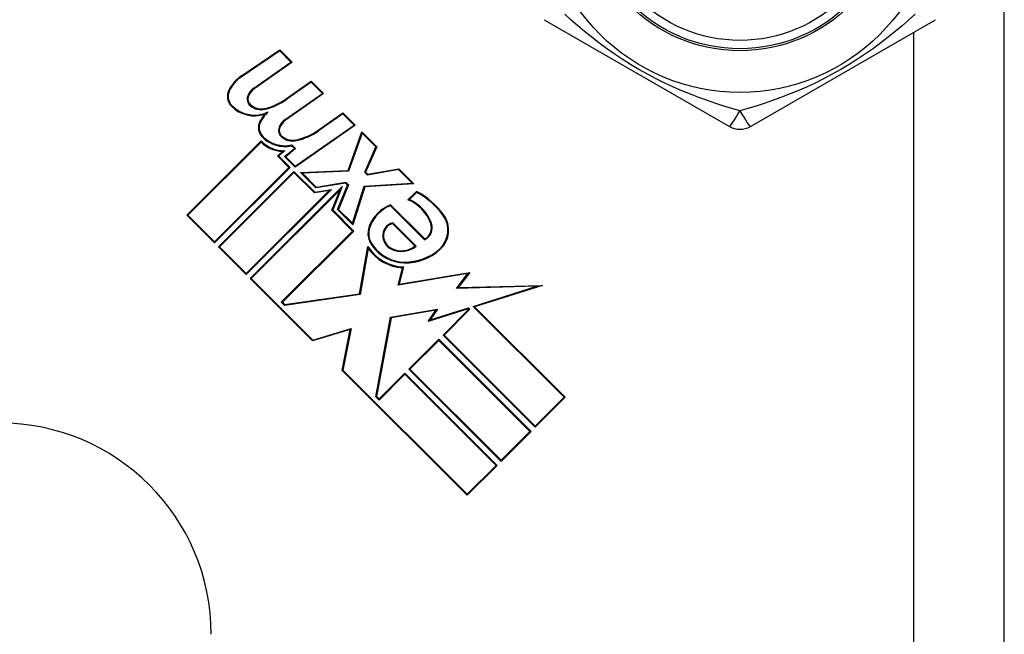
# Model space of a CAD drawing. Header units: inches. Extents: x 4 to 105, y 5 to 58.
# Tile 107 of 133: x 17.286 to 18.217, y 37.062 to 37.643. Entities that reach past the tile are written whole.
import ezdxf

# ---------------------------------------------------------------- set-up
doc = ezdxf.new("R2010")
doc.units = ezdxf.units.IN
doc.header["$MEASUREMENT"] = 0
doc.layers.add('Visible Edges(ANSI)', color=7, linetype='Continuous', lineweight=25)
doc.layers.add('Visible Tangent Edges(ANSI)', color=7, linetype='Continuous', lineweight=25)

msp = doc.modelspace()

# ---------------------------------------------------------------- linework, layer by layer
at = {"layer": 'Visible Edges(ANSI)'}
for p, q in [((18.21686, 36.3475), (18.21686, 37.9255)), ((17.78182, 37.64331), (17.95702, 37.54216)), ((17.97671, 37.54216), (18.1519, 37.64331)), ((17.49559, 37.59029), (17.53178, 37.6147)), ((17.53169, 37.61373), (17.49601, 37.58967)), ((17.54229, 37.60313), (17.53169, 37.61373)), ((17.53178, 37.6147), (17.54345, 37.60303)), ((17.50714, 37.57852), (17.54229, 37.60313)), ((17.54345, 37.60303), (17.50758, 37.57791)), ((17.53808, 37.56862), (17.56147, 37.58501)), ((17.56139, 37.58403), (17.53851, 37.56801)), ((17.57198, 37.57344), (17.56139, 37.58403)), ((17.56147, 37.58501), (17.57314, 37.57334)), ((17.53684, 37.54884), (17.57198, 37.57344)), ((17.57314, 37.57334), (17.53727, 37.54822)), ((17.56804, 37.53866), (17.59144, 37.55504)), ((17.59135, 37.55407), (17.56847, 37.53805)), ((17.60194, 37.54348), (17.59135, 37.55407)), ((17.59144, 37.55504), (17.6031, 37.54337)), ((17.6031, 37.54337), (17.54633, 37.50362)), ((17.54642, 37.5046), (17.60194, 37.54348)), ((17.59631, 37.50052), (17.6092, 37.53728)), ((17.60951, 37.5359), (17.59685, 37.4998)), ((17.6092, 37.53728), (17.62352, 37.52296)), ((17.62263, 37.52279), (17.60951, 37.5359)), ((17.44374, 37.45826), (17.51401, 37.52852)), ((17.514, 37.52746), (17.4448, 37.45826)), ((17.54551, 37.52142), (17.54295, 37.52398)), ((17.54318, 37.5248), (17.54662, 37.52137)), ((17.52947, 37.51439), (17.53445, 37.51856)), ((17.54039, 37.50347), (17.52947, 37.51439)), ((17.53649, 37.5193), (17.53058, 37.51434)), ((17.53058, 37.51434), (17.54145, 37.50347)), ((17.53628, 37.51368), (17.54551, 37.52142)), ((17.54662, 37.52137), (17.53739, 37.51363)), ((17.61202, 37.49893), (17.62263, 37.52279)), ((17.62352, 37.52296), (17.61291, 37.49909)), ((17.54633, 37.50362), (17.53628, 37.51368)), ((17.53739, 37.51363), (17.54642, 37.5046)), ((17.46999, 37.43307), (17.54039, 37.50347)), ((17.54145, 37.50347), (17.46999, 37.432)), ((17.4737, 37.42829), (17.54516, 37.49975)), ((17.54516, 37.49869), (17.47476, 37.42829)), ((17.54516, 37.49975), (17.56477, 37.48015)), ((17.56451, 37.47935), (17.54516, 37.49869)), ((17.5514, 37.49856), (17.59631, 37.50052)), ((17.56585, 37.48411), (17.5514, 37.49856)), ((17.59685, 37.4998), (17.55313, 37.49789)), ((17.55313, 37.49789), (17.56611, 37.48491)), ((17.61478, 37.49616), (17.61202, 37.49893)), ((17.61291, 37.49909), (17.61504, 37.49697)), ((17.64395, 37.50147), (17.61478, 37.49616)), ((17.61504, 37.49697), (17.6442, 37.50227)), ((17.65682, 37.4886), (17.64395, 37.50147)), ((17.6442, 37.50227), (17.65852, 37.48795)), ((17.59389, 37.48855), (17.56585, 37.48411)), ((17.56611, 37.48491), (17.59415, 37.48935)), ((17.5864, 37.46356), (17.59574, 37.4867)), ((17.59663, 37.48688), (17.58728, 37.46374)), ((17.59574, 37.4867), (17.59389, 37.48855)), ((17.59415, 37.48935), (17.59663, 37.48688)), ((17.61156, 37.48575), (17.65682, 37.4886)), ((17.65852, 37.48795), (17.61212, 37.48504)), ((17.58056, 37.48265), (17.49995, 37.40204)), ((17.49995, 37.4031), (17.5784, 37.48155)), ((17.50367, 37.39833), (17.59075, 37.48541)), ((17.58867, 37.48227), (17.50473, 37.39833)), ((17.5784, 37.48155), (17.56451, 37.47935)), ((17.56477, 37.48015), (17.58056, 37.48265)), ((17.58088, 37.46298), (17.58867, 37.48227)), ((17.59075, 37.48541), (17.58176, 37.46316)), ((17.60038, 37.45064), (17.61156, 37.48575)), ((17.61212, 37.48504), (17.60072, 37.44924)), ((17.65295, 37.47284), (17.66091, 37.4808)), ((17.66105, 37.47987), (17.65427, 37.47309)), ((17.63651, 37.46807), (17.66886, 37.43572)), ((17.46999, 37.432), (17.44374, 37.45826)), ((17.4448, 37.45826), (17.46999, 37.43307)), ((17.60058, 37.44327), (17.58088, 37.46298)), ((17.58176, 37.46316), (17.60164, 37.44327)), ((17.60072, 37.44924), (17.5864, 37.46356)), ((17.58728, 37.46374), (17.60038, 37.45064)), ((17.66872, 37.4348), (17.63633, 37.46719)), ((17.65958, 37.42909), (17.63837, 37.4503)), ((17.63859, 37.45114), (17.6607, 37.42903)), ((17.5331, 37.37579), (17.60058, 37.44327)), ((17.60164, 37.44327), (17.53416, 37.37579)), ((17.49995, 37.40204), (17.4737, 37.42829)), ((17.47476, 37.42829), (17.49995, 37.4031)), ((17.60695, 37.38388), (17.61504, 37.42856)), ((17.61544, 37.42658), (17.60759, 37.38321)), ((17.6436, 37.39196), (17.64773, 37.40853)), ((17.70957, 37.403), (17.6436, 37.39196)), ((17.64868, 37.40924), (17.6446, 37.39289)), ((17.6446, 37.39289), (17.7113, 37.40405)), ((17.69898, 37.38895), (17.70957, 37.403)), ((17.7113, 37.40405), (17.70052, 37.38975)), ((17.5628, 37.3392), (17.50367, 37.39833)), ((17.50473, 37.39833), (17.56301, 37.34005)), ((17.5363, 37.37365), (17.60695, 37.38388)), ((17.77479, 37.39094), (17.69898, 37.38895)), ((17.70052, 37.38975), (17.7801, 37.39183)), ((17.71459, 37.37196), (17.77479, 37.39094)), ((17.7801, 37.39183), (17.71599, 37.37162)), ((17.53604, 37.37285), (17.5331, 37.37579)), ((17.53416, 37.37579), (17.5363, 37.37365)), ((17.60759, 37.38321), (17.53604, 37.37285)), ((17.6364, 37.36159), (17.68082, 37.36942)), ((17.67921, 37.36838), (17.63704, 37.36094)), ((17.70995, 37.36971), (17.67205, 37.35776)), ((17.67205, 37.35776), (17.67921, 37.36838)), ((17.67387, 37.35912), (17.71016, 37.37056)), ((17.68082, 37.36942), (17.67387, 37.35912)), ((17.6861, 37.34477), (17.71049, 37.36916)), ((17.71156, 37.36916), (17.68716, 37.34477)), ((17.71049, 37.36916), (17.70995, 37.36971)), ((17.71016, 37.37056), (17.71156, 37.36916)), ((17.80065, 37.2859), (17.71459, 37.37196)), ((17.71599, 37.37162), (17.80171, 37.2859)), ((17.62247, 37.28642), (17.6364, 37.36159)), ((17.63704, 37.36094), (17.62328, 37.28667)), ((17.59815, 37.35001), (17.5628, 37.3392)), ((17.56301, 37.34005), (17.59913, 37.35109)), ((17.59064, 37.31135), (17.59815, 37.35001)), ((17.59913, 37.35109), (17.59145, 37.3116)), ((17.65375, 37.31242), (17.68212, 37.34079)), ((17.68212, 37.33973), (17.65481, 37.31242)), ((17.68212, 37.34079), (17.76936, 37.25355)), ((17.7683, 37.25355), (17.68212, 37.33973)), ((17.77334, 37.25753), (17.6861, 37.34477)), ((17.68716, 37.34477), (17.77334, 37.25859)), ((17.7089, 37.19309), (17.59064, 37.31135)), ((17.59145, 37.3116), (17.7089, 37.19415)), ((17.74099, 37.22518), (17.65375, 37.31242)), ((17.65481, 37.31242), (17.74099, 37.22624)), ((17.62564, 37.28431), (17.65004, 37.3087)), ((17.65004, 37.30764), (17.62564, 37.28325)), ((17.65004, 37.3087), (17.73728, 37.22146)), ((17.73622, 37.22146), (17.65004, 37.30764)), ((17.62564, 37.28325), (17.62247, 37.28642)), ((17.62328, 37.28667), (17.62564, 37.28431)), ((17.77334, 37.25859), (17.80065, 37.2859)), ((17.80171, 37.2859), (17.77334, 37.25753)), ((17.74099, 37.22624), (17.7683, 37.25355)), ((17.76936, 37.25355), (17.74099, 37.22518)), ((17.7089, 37.19415), (17.73622, 37.22146)), ((17.73728, 37.22146), (17.7089, 37.19309))]:
    msp.add_line(p, q, dxfattribs=at)
for radius in [0.18701, 0.1378]:
    msp.add_circle((17.96686, 37.7615), radius, dxfattribs=at)
for centre, radius, start, end in [((17.51572, 37.56044), 0.036, 124, 153.47479), ((17.51572, 37.56044), 0.03525, 124, 153.47479), ((17.49526, 37.57066), 0.01313, 153.47479, 224.6788), ((17.49526, 37.57066), 0.01237, 153.47479, 224.6788), ((17.50906, 37.5682), 0.00825, 158.54875, 231.10268), ((17.51639, 37.56532), 0.01613, 125.00762, 158.54875), ((17.50906, 37.5682), 0.0075, 158.54875, 231.10268), ((17.51639, 37.56532), 0.01538, 124.9922, 158.54875), ((17.50775, 37.58301), 0.0307, 224.6788, 288.95078), ((17.50775, 37.58301), 0.02995, 224.6788, 295.8136), ((17.51424, 37.57462), 0.0165, 231.10268, 282.63011), ((17.51424, 37.57462), 0.01575, 231.10268, 282.60833), ((17.50406, 37.61575), 0.05812, 283.55841, 305.82565), ((17.50406, 37.61575), 0.05887, 283.55241, 305.82038), ((17.54473, 37.53018), 0.036, 138.6169, 151.9928), ((17.54473, 37.53018), 0.03525, 132.77691, 151.9928), ((17.52413, 37.54114), 0.01267, 151.9928, 224.47765), ((17.52413, 37.54114), 0.01192, 151.9928, 224.47765), ((17.54609, 37.53563), 0.01613, 125, 158.55712), ((17.54609, 37.53563), 0.01537, 125, 158.55712), ((17.96686, 37.5592), 0.01969, 240, 300), ((17.5365, 37.55328), 0.02925, 224.47765, 283.21233), ((17.53876, 37.53851), 0.00825, 158.55712, 231.03001), ((17.53876, 37.53851), 0.0075, 158.55712, 231.03001), ((17.54395, 37.54492), 0.01575, 231.03001, 282.59924), ((17.5347, 37.58627), 0.05813, 282.59924, 305), ((17.5347, 37.58627), 0.05887, 282.59924, 305), ((17.53566, 37.54929), 0.03075, 225.22218, 267.73389), ((17.53566, 37.54929), 0.03, 223.79525, 271.5849), ((17.5365, 37.55328), 0.03, 224.47765, 282.41137), ((17.54395, 37.54492), 0.0165, 231.03001, 282.59924), ((17.62567, 37.41358), 0.07589, 36.56052, 62.33425), ((17.62567, 37.41358), 0.07514, 36.56052, 61.91414), ((17.64924, 37.43519), 0.03525, 111.15553, 158.84447), ((17.63831, 37.43738), 0.03836, 19.67838, 67.56091), ((17.63831, 37.43738), 0.03911, 19.67838, 65.92418), ((17.64924, 37.43519), 0.0345, 111.96432, 158.84447), ((17.66682, 37.44409), 0.02391, 311.56465, 36.56052), ((17.66682, 37.44409), 0.02466, 311.56465, 36.56052), ((17.64175, 37.43886), 0.01268, 104.42104, 186.16516), ((17.64175, 37.43886), 0.01193, 106.45471, 186.16516), ((17.66313, 37.44626), 0.01275, 295.99073, 19.67838), ((17.66313, 37.44626), 0.012, 298.52609, 19.67838), ((17.63408, 37.44106), 0.019, 158.84447, 220.08017), ((17.63408, 37.44106), 0.01825, 158.84447, 220.17574), ((17.64349, 37.43904), 0.01444, 186.16516, 244.37968), ((17.64349, 37.43904), 0.01369, 186.16516, 244.37968), ((17.64999, 37.45047), 0.04125, 212.07905, 268.17854), ((17.64999, 37.45047), 0.042, 214.6582, 266.91395), ((17.64999, 37.45047), 0.03735, 215.40854, 269.16843), ((17.64999, 37.45047), 0.0366, 215.36041, 269.16843), ((17.64665, 37.44564), 0.02175, 244.37968, 310.22603), ((17.64665, 37.44564), 0.021, 244.37968, 307.99755), ((17.65017, 37.46287), 0.04976, 269.16843, 311.56465), ((17.65017, 37.46287), 0.04901, 269.16843, 311.56465), ((17.26686, 37.0615), 0.2, 0, 90)]:
    msp.add_arc(centre, radius, start, end, dxfattribs=at)
at = {"layer": 'Visible Tangent Edges(ANSI)'}
msp.add_line((18.13086, 37.63116), (18.13086, 36.83895), dxfattribs=at)
at = {"layer": 'Visible Tangent Edges(ANSI)', "flags": 128}
for points in [[(17.96686, 37.55701), (17.95934, 37.55921), (17.95169, 37.56155), (17.94392, 37.56406), (17.93606, 37.56674), (17.92812, 37.56961), (17.92012, 37.57268), (17.91207, 37.57598), (17.90396, 37.5795), (17.89581, 37.58328), (17.88764, 37.58732), (17.87948, 37.59161), (17.87137, 37.59615), (17.86337, 37.60091), (17.85557, 37.60584), (17.84799, 37.6109), (17.84065, 37.61606), (17.83355, 37.62131), (17.82668, 37.62664), (17.82003, 37.63202), (17.81359, 37.63745), (17.80735, 37.64291), (17.8013, 37.64837)], [(18.13244, 37.64838), (18.12638, 37.64291), (18.12013, 37.63744), (18.11367, 37.632), (18.10701, 37.62661), (18.10013, 37.62128), (18.09303, 37.61603), (18.08568, 37.61086), (18.07809, 37.6058), (18.07029, 37.60087), (18.0623, 37.59612), (18.0542, 37.59158), (18.04603, 37.58729), (18.03785, 37.58325), (18.02969, 37.57947), (18.02159, 37.57595), (18.01355, 37.57266), (18.00556, 37.5696), (17.99765, 37.56674), (17.98982, 37.56406), (17.98206, 37.56156), (17.9744, 37.55921), (17.96687, 37.55701)]]:
    msp.add_lwpolyline(points, dxfattribs=at)
at = {"layer": 'Visible Tangent Edges(ANSI)'}
for radius in [0.14764, 0.14567]:
    msp.add_circle((17.96686, 37.7615), radius, dxfattribs=at)
for major_axis, start_param, end_param in [((-0.00984, -0.01705), 0, 1.474012), ((0.00984, -0.01705), 4.809173, 6.283185)]:
    msp.add_ellipse((17.96686, 37.5592), major_axis=major_axis, ratio=0.056054, start_param=start_param, end_param=end_param, dxfattribs=at)

doc.saveas('drawing.dxf')
